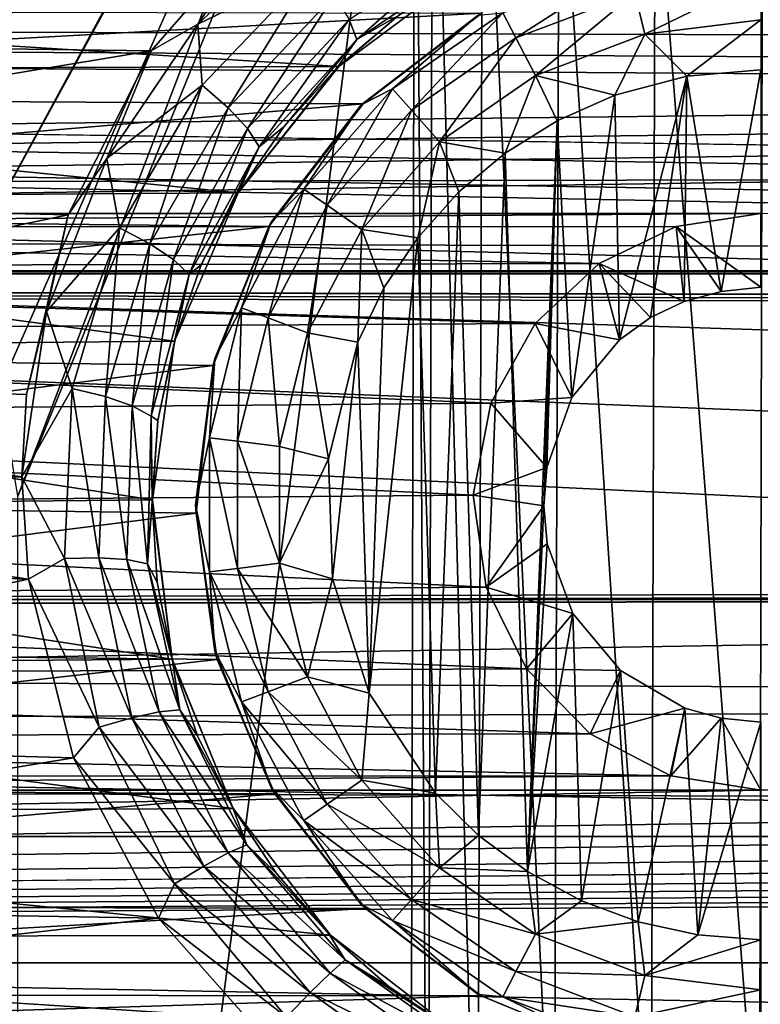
# Model space of a CAD drawing. Header units: metres. Extents: x -95 to 103, y -12 to 12.
# Tile 151 of 256: x -65.9 to -64.2, y 1.23 to 3.5. Entities that reach past the tile are written whole.
import ezdxf

# ---------------------------------------------------------------- set-up
doc = ezdxf.new("R2010")
doc.units = ezdxf.units.M
doc.layers.add('solid_P74500', color=7, linetype='CONTINUOUS')
doc.layers.add('solid_P74500_01', color=7, linetype='CONTINUOUS')

msp = doc.modelspace()

# ---------------------------------------------------------------- linework, layer by layer
at = {"layer": 'solid_P74500'}
for points in [[(-67.165939, 3.03888, -1.8), (-68.40506, 4.65, -1.8), (-64.668259, 5.292052, -1.8)], [(-66.947937, 3.150866, -1.8), (-67.165939, 3.03888, -1.8), (-64.668259, 5.292052, -1.8)], [(-66.947937, 3.150866, -1.8), (-64.668259, 5.292052, -1.8), (-64.842018, 5.118156, -1.8)], [(-66.703094, 3.190989, -1.8), (-66.947937, 3.150866, -1.8), (-64.842018, 5.118156, -1.8)], [(-66.458206, 3.152925, -1.8), (-66.703094, 3.190989, -1.8), (-64.842018, 5.118156, -1.8)], [(-66.238625, 3.042183, -1.8), (-66.458206, 3.152925, -1.8), (-64.842018, 5.118156, -1.8)], [(-66.063385, 2.868689, -1.8), (-66.238625, 3.042183, -1.8), (-64.842018, 5.118156, -1.8)], [(-66.063385, 2.868689, -1.8), (-64.842018, 5.118156, -1.8), (-64.954842, 4.898603, -1.8)], [(-65.949226, 2.648572, -1.8), (-66.063385, 2.868689, -1.8), (-64.954842, 4.898603, -1.8)], [(-65.908981, 2.4, -1.8), (-65.949226, 2.648572, -1.8), (-64.954842, 4.898603, -1.8)], [(-65.908981, 2.4, -1.8), (-64.954842, 4.898603, -1.8), (-64.994942, 4.65, -1.8)], [(-65.908981, -2.4, -1.8), (-65.908981, 2.4, -1.8), (-64.994942, 4.65, -1.8)], [(-65.006721, 0, -1.8), (-65.908981, -2.4, -1.8), (-64.994942, 4.65, -1.8)], [(-64.966034, 0.252288, -1.8), (-65.006721, 0, -1.8), (-64.994942, 4.65, -1.8)], [(-64.966034, 0.252288, -1.8), (-64.994942, 4.65, -1.8), (-64.954506, 4.400194, -1.8)], [(92.5, 3.494029, 12.000992), (92.5, 4.408051, 11.696763), (-94.018356, 3.995162, 11.844352)], [(-64.851532, 0.475095, -1.8), (-64.966034, 0.252288, -1.8), (-64.954506, 4.400194, -1.8)], [(-64.851532, 0.475095, -1.8), (-64.954506, 4.400194, -1.8), (-64.839775, 4.178985, -1.8)], [(-64.675194, 0.651567, -1.8), (-64.851532, 0.475095, -1.8), (-64.839775, 4.178985, -1.8)], [(-64.675194, 0.651567, -1.8), (-64.839775, 4.178985, -1.8), (-64.663666, 4.004628, -1.8)], [(92.5, 3.494029, 12.000992), (-94.018356, 3.995162, 11.844352), (-94.018356, 3.057308, 12.120349)], [(-64.452858, 0.765777, -1.8), (-64.675194, 0.651567, -1.8), (-64.663666, 4.004628, -1.8)], [(-64.452858, 0.765777, -1.8), (-64.663666, 4.004628, -1.8), (-64.442993, 3.893337, -1.8)], [(-64.203156, 0.806697, -1.8), (-64.452858, 0.765777, -1.8), (-64.442993, 3.893337, -1.8)], [(-64.203156, 0.806697, -1.8), (-64.442993, 3.893337, -1.8), (-64.196892, 3.855084, -1.8)], [(-63.953403, 0.767877, -1.8), (-64.203156, 0.806697, -1.8), (-64.196892, 3.855084, -1.8)], [(-84.199997, 3.049433, -8.148065), (-14.325, 3.841013, -7.806084), (-85.675003, 3.840867, -7.806155)], [(-84.199997, 3.049433, -8.148065), (-79.199997, 3.049433, -8.148065), (-14.325, 3.841013, -7.806084)], [(-79.199997, 3.049433, -8.148065), (-74.199997, 3.049433, -8.148065), (-14.325, 3.841013, -7.806084)], [(-74.199997, 3.049433, -8.148065), (-69.199997, 3.049433, -8.148065), (-14.325, 3.841013, -7.806084)], [(-69.199997, 3.049433, -8.148065), (-64.199997, 3.049433, -8.148065), (-14.325, 3.841013, -7.806084)], [(-65.320724, 3.746235, -11.925424), (-67.818436, 3.453269, -12.013532), (-68.094147, 3.760041, -11.921078)], [(-65.320724, 3.746235, -11.925424), (-65.602242, 3.423377, -12.022083), (-67.818436, 3.453269, -12.013532)], [(-65.494522, 3.485185, -11.999711), (-65.602242, 3.423377, -12.022083), (-65.320724, 3.746235, -11.925424)], [(-65.494522, 3.485185, -11.999711), (-65.320724, 3.746235, -11.925424), (-65.225342, 3.738253, -11.919397)], [(-65.494522, 3.485185, -11.999711), (-65.225342, 3.738253, -11.919397), (-65.226578, 3.61557, -11.920693)], [(-65.129227, 3.449822, -11.739178), (-65.147133, 3.49589, -11.822294), (-64.86203, 3.685124, -11.74824)], [(-64.851952, 3.638062, -11.66436), (-65.129227, 3.449822, -11.739178), (-64.86203, 3.685124, -11.74824)], [(-64.851952, 3.638062, -11.66436), (-65.033623, 3.504756, -11.6112), (-65.129227, 3.449822, -11.739178)], [(-65.170372, 3.387967, -10.989617), (-64.882599, 3.602482, -10.921178), (-68.510132, 3.598021, -10.922648)], [(-65.494522, 3.485185, -11.999711), (-65.226578, 3.61557, -11.920693), (-65.484955, 3.344436, -12.009718)], [(-65.425453, 3.292418, -11.971058), (-65.484955, 3.344436, -12.009718), (-65.226578, 3.61557, -11.920693)], [(-65.18029, 3.551624, -11.881824), (-65.425453, 3.292418, -11.971058), (-65.226578, 3.61557, -11.920693)], [(-65.033623, 3.504756, -11.6112), (-64.882599, 3.602482, -10.921178), (-65.170372, 3.387967, -10.989617)], [(-64.763344, 3.453363, -12.912048), (-64.793571, 3.510952, -12.814588), (-64.505669, 3.620139, -12.814588)], [(-64.490105, 3.556991, -12.912048), (-64.763344, 3.453363, -12.912048), (-64.505669, 3.620139, -12.814588)], [(-65.170372, 3.387967, -10.989617), (-68.510132, 3.598021, -10.922648), (-68.218452, 3.377074, -10.99297)], [(-64.490105, 3.556991, -12.912048), (-64.199997, 3.592215, -12.912048), (-64.466789, 3.462411, -12.977164)], [(-64.466789, 3.462411, -12.977164), (-64.199997, 3.592215, -12.912048), (-64.199997, 3.494805, -12.977164)], [(-64.490105, 3.556991, -12.912048), (-64.718079, 3.367111, -12.977164), (-64.763344, 3.453363, -12.912048)], [(-64.490105, 3.556991, -12.912048), (-64.466789, 3.462411, -12.977164), (-64.718079, 3.367111, -12.977164)], [(-8.2, 2.162539, 9.147798), (-90.699997, 2.162539, 9.147798), (-90.699997, 3.55, 8.703878)], [(-16.67, 3.05, 8.891428), (-8.2, 2.162539, 9.147798), (-90.699997, 3.55, 8.703878)], [(-16.67, 3.301332, 8.801205), (-16.67, 3.05, 8.891428), (-90.699997, 3.55, 8.703878)], [(-16.67, 3.301332, 8.801205), (-90.699997, 3.55, 8.703878), (-16.67, 3.55, 8.703878)], [(-42.130733, -2.890517, 0.5), (-88, 3.55, 0.5), (-88, -3.55, 0.5)], [(-16.950249, 3.457469, 0.5), (-16.67, 3.55, 0.5), (-88, 3.55, 0.5)], [(-42.494564, -2.812256, 0.5), (-88, 3.55, 0.5), (-42.130733, -2.890517, 0.5)], [(-42.130733, 2.890517, 0.5), (-37.956421, 3.255723, 0.5), (-88, 3.55, 0.5)], [(-16.950249, 3.457469, 0.5), (-88, 3.55, 0.5), (-37.956421, 3.255723, 0.5)], [(-42.494602, 2.812241, 0.5), (-42.130733, 2.890517, 0.5), (-88, 3.55, 0.5)], [(-42.825382, 2.648475, 0.5), (-42.494602, 2.812241, 0.5), (-88, 3.55, 0.5)], [(-43.105759, 2.409416, 0.5), (-42.825382, 2.648475, 0.5), (-88, 3.55, 0.5)], [(-43.319454, 2.109267, 0.5), (-43.105759, 2.409416, 0.5), (-88, 3.55, 0.5)], [(-43.453747, 1.765491, 0.5), (-43.319454, 2.109267, 0.5), (-88, 3.55, 0.5)], [(-43.5, 1.396225, 0.5), (-43.453747, 1.765491, 0.5), (-88, 3.55, 0.5)], [(-43.5, -1.396225, 0.5), (-43.5, 1.396225, 0.5), (-88, 3.55, 0.5)], [(-43.453735, -1.765533, 0.5), (-43.5, -1.396225, 0.5), (-88, 3.55, 0.5)], [(-43.31942, -2.109326, 0.5), (-43.453735, -1.765533, 0.5), (-88, 3.55, 0.5)], [(-43.105709, -2.409473, 0.5), (-43.31942, -2.109326, 0.5), (-88, 3.55, 0.5)], [(-42.825325, -2.648513, 0.5), (-43.105709, -2.409473, 0.5), (-88, 3.55, 0.5)], [(-42.494564, -2.812256, 0.5), (-42.825325, -2.648513, 0.5), (-88, 3.55, 0.5)], [(-65.380928, 3.244869, -11.911852), (-65.425453, 3.292418, -11.971058), (-65.18029, 3.551624, -11.881824)], [(-65.147133, 3.49589, -11.822294), (-65.380928, 3.244869, -11.911852), (-65.18029, 3.551624, -11.881824)], [(-64.842018, 3.510387, -9.256737), (-68.304291, 3.320911, -9.32639), (-68.571136, 3.51812, -9.253801)], [(-64.842018, 3.510387, -9.256737), (-65.11454, 3.302196, -9.333033), (-68.304291, 3.320911, -9.32639)], [(-64.849998, 3.505833, -12.7), (-65.11454, 3.302196, -9.333033), (-64.842018, 3.510387, -9.256737)], [(-64.793571, 3.510952, -12.814588), (-65.046974, 3.336038, -12.814588), (-64.849998, 3.505833, -12.7)], [(-65.003845, 3.287356, -12.912048), (-65.046974, 3.336038, -12.814588), (-64.793571, 3.510952, -12.814588)], [(-64.763344, 3.453363, -12.912048), (-65.003845, 3.287356, -12.912048), (-64.793571, 3.510952, -12.814588)], [(89.300003, 2.55, 12.237136), (92.5, 3.494029, 12.000992), (-94.018356, 3.057308, 12.120349)], [(-65.353828, 3.202644, -11.82919), (-65.380928, 3.244869, -11.911852), (-65.147133, 3.49589, -11.822294)], [(-65.129227, 3.449822, -11.739178), (-65.353828, 3.202644, -11.82919), (-65.147133, 3.49589, -11.822294)], [(-65.173637, 3.385997, -11.655835), (-65.033623, 3.504756, -11.6112), (-65.170372, 3.387967, -10.989617)], [(-65.129227, 3.449822, -11.739178), (-65.033623, 3.504756, -11.6112), (-65.173637, 3.385997, -11.655835)], [(-65.11924, 3.299239, -12.7), (-65.11454, 3.302196, -9.333033), (-64.849998, 3.505833, -12.7)], [(-65.046974, 3.336038, -12.814588), (-65.11924, 3.299239, -12.7), (-64.849998, 3.505833, -12.7)], [(-64.466789, 3.462411, -12.977164), (-64.199997, 3.494805, -12.977164), (-64.370331, 3.365383, -13)], [(-64.199997, 3.494805, -12.977164), (-64.199997, 3.38, -13), (-64.370331, 3.365383, -13)], [(-65.704361, 3.176526, -12.087856), (-65.602242, 3.423377, -12.022083), (-65.494522, 3.485185, -11.999711)], [(-65.704361, 3.176526, -12.087856), (-65.494522, 3.485185, -11.999711), (-65.484955, 3.344436, -12.009718)], [(-65.602242, 3.423377, -12.022083), (-67.62323, 3.089321, -12.112229), (-67.818436, 3.453269, -12.013532)], [(-65.129227, 3.449822, -11.739178), (-65.297394, 3.24933, -11.706601), (-65.353828, 3.202644, -11.82919)], [(-65.129227, 3.449822, -11.739178), (-65.173637, 3.385997, -11.655835), (-65.297394, 3.24933, -11.706601)], [(-64.763344, 3.453363, -12.912048), (-64.939255, 3.214443, -12.977164), (-65.003845, 3.287356, -12.912048)], [(-64.763344, 3.453363, -12.912048), (-64.718079, 3.367111, -12.977164), (-64.939255, 3.214443, -12.977164)], [(-64.718079, 3.367111, -12.977164), (-64.466789, 3.462411, -12.977164), (-64.535683, 3.321975, -13)], [(-64.466789, 3.462411, -12.977164), (-64.370331, 3.365383, -13), (-64.535683, 3.321975, -13)], [(-65.602242, 3.423377, -12.022083), (-65.792992, 3.046415, -12.123092), (-67.62323, 3.089321, -12.112229)], [(-65.704361, 3.176526, -12.087856), (-65.792992, 3.046415, -12.123092), (-65.602242, 3.423377, -12.022083)], [(-65.402275, 3.097138, -11.075095), (-65.170372, 3.387967, -10.989617), (-68.218452, 3.377074, -10.99297)], [(-65.402275, 3.097138, -11.075095), (-68.218452, 3.377074, -10.99297), (-67.987381, 3.07956, -11.079996)], [(-65.173637, 3.385997, -11.655835), (-65.170372, 3.387967, -10.989617), (-65.402275, 3.097138, -11.075095)], [(-65.297394, 3.24933, -11.706601), (-65.173637, 3.385997, -11.655835), (-65.402275, 3.097138, -11.075095)], [(-64.370331, 3.365383, -13), (-64.199997, 3.38, -13), (-64.291832, 2.870482, -13)], [(-64.199997, 3.38, -13), (-64.199997, 2.88, -13), (-64.291832, 2.870482, -13)], [(-64.939255, 3.214443, -12.977164), (-64.718079, 3.367111, -12.977164), (-64.788025, 3.188541, -13)], [(-64.718079, 3.367111, -12.977164), (-64.668503, 3.262584, -13), (-64.788025, 3.188541, -13)], [(-64.718079, 3.367111, -12.977164), (-64.535683, 3.321975, -13), (-64.668503, 3.262584, -13)], [(-64.535683, 3.321975, -13), (-64.370331, 3.365383, -13), (-64.525322, 2.759121, -13)], [(-64.370331, 3.365383, -13), (-64.453804, 2.810744, -13), (-64.525322, 2.759121, -13)], [(-64.370331, 3.365383, -13), (-64.376312, 2.847516, -13), (-64.453804, 2.810744, -13)], [(-64.370331, 3.365383, -13), (-64.291832, 2.870482, -13), (-64.376312, 2.847516, -13)], [(-65.704361, 3.176526, -12.087856), (-65.484955, 3.344436, -12.009718), (-65.67514, 3.016484, -12.105107)], [(-65.605118, 2.979831, -12.066458), (-65.67514, 3.016484, -12.105107), (-65.484955, 3.344436, -12.009718)], [(-65.425453, 3.292418, -11.971058), (-65.605118, 2.979831, -12.066458), (-65.484955, 3.344436, -12.009718)], [(-65.046974, 3.336038, -12.814588), (-65.25116, 3.105563, -12.814588), (-65.11924, 3.299239, -12.7)], [(-65.197632, 3.068617, -12.912048), (-65.25116, 3.105563, -12.814588), (-65.046974, 3.336038, -12.814588)], [(-65.003845, 3.287356, -12.912048), (-65.197632, 3.068617, -12.912048), (-65.046974, 3.336038, -12.814588)], [(-65.11454, 3.302196, -9.333033), (-68.086578, 3.050882, -9.41818), (-68.304291, 3.320911, -9.32639)], [(-64.668503, 3.262584, -13), (-64.535683, 3.321975, -13), (-64.634666, 2.626765, -13)], [(-64.535683, 3.321975, -13), (-64.525322, 2.759121, -13), (-64.634666, 2.626765, -13)], [(-65.11454, 3.302196, -9.333033), (-65.331924, 3.019476, -9.428296), (-68.086578, 3.050882, -9.41818)], [(-65.55072, 2.943987, -12.007269), (-65.605118, 2.979831, -12.066458), (-65.425453, 3.292418, -11.971058)], [(-65.380928, 3.244869, -11.911852), (-65.55072, 2.943987, -12.007269), (-65.425453, 3.292418, -11.971058)], [(-65.325836, 3.03, -12.7), (-65.331924, 3.019476, -9.428296), (-65.11454, 3.302196, -9.333033)], [(-65.325836, 3.03, -12.7), (-65.11454, 3.302196, -9.333033), (-65.11924, 3.299239, -12.7)], [(-65.25116, 3.105563, -12.814588), (-65.325836, 3.03, -12.7), (-65.11924, 3.299239, -12.7)], [(-65.003845, 3.287356, -12.912048), (-65.11747, 3.013281, -12.977164), (-65.197632, 3.068617, -12.912048)], [(-65.003845, 3.287356, -12.912048), (-64.939255, 3.214443, -12.977164), (-65.11747, 3.013281, -12.977164)], [(-64.736984, 1.536785, -13), (-64.788025, 3.188541, -13), (-64.668503, 3.262584, -13)], [(-64.736984, 1.536785, -13), (-64.668503, 3.262584, -13), (-64.69928, 2.377952, -13)], [(-64.668503, 3.262584, -13), (-64.69249, 2.46539, -13), (-64.69928, 2.377952, -13)], [(-64.668503, 3.262584, -13), (-64.634666, 2.626765, -13), (-64.69249, 2.46539, -13)], [(-65.514519, 2.909207, -11.924637), (-65.55072, 2.943987, -12.007269), (-65.380928, 3.244869, -11.911852)], [(-65.353828, 3.202644, -11.82919), (-65.514519, 2.909207, -11.924637), (-65.380928, 3.244869, -11.911852)], [(-65.402443, 3.09703, -11.758948), (-65.297394, 3.24933, -11.706601), (-65.402275, 3.097138, -11.075095)], [(-65.353828, 3.202644, -11.82919), (-65.297394, 3.24933, -11.706601), (-65.402443, 3.09703, -11.758948)], [(-65.353828, 3.202644, -11.82919), (-65.486801, 2.931499, -11.812193), (-65.514519, 2.909207, -11.924637)], [(-65.353828, 3.202644, -11.82919), (-65.402443, 3.09703, -11.758948), (-65.486801, 2.931499, -11.812193)], [(-65.11747, 3.013281, -12.977164), (-64.939255, 3.214443, -12.977164), (-64.988884, 2.99403, -13)], [(-64.939255, 3.214443, -12.977164), (-64.894638, 3.099296, -13), (-64.988884, 2.99403, -13)], [(-64.939255, 3.214443, -12.977164), (-64.788025, 3.188541, -13), (-64.894638, 3.099296, -13)], [(-65.843002, 2.824502, -12.176331), (-65.792992, 3.046415, -12.123092), (-65.704361, 3.176526, -12.087856)], [(-65.843002, 2.824502, -12.176331), (-65.704361, 3.176526, -12.087856), (-65.67514, 3.016484, -12.105107)], [(-64.849243, 1.619436, -13), (-64.894638, 3.099296, -13), (-64.788025, 3.188541, -13)], [(-64.736984, 1.536785, -13), (-64.849243, 1.619436, -13), (-64.788025, 3.188541, -13)], [(-65.25116, 3.105563, -12.814588), (-65.394257, 2.832921, -12.814588), (-65.325836, 3.03, -12.7)], [(-65.333443, 2.809857, -12.912048), (-65.394257, 2.832921, -12.814588), (-65.25116, 3.105563, -12.814588)], [(-65.197632, 3.068617, -12.912048), (-65.333443, 2.809857, -12.912048), (-65.25116, 3.105563, -12.814588)], [(-65.548111, 2.756503, -11.164752), (-65.402275, 3.097138, -11.075095), (-67.987381, 3.07956, -11.079996)], [(-65.548111, 2.756503, -11.164752), (-67.987381, 3.07956, -11.079996), (-67.846214, 2.735547, -11.169906)], [(-65.792992, 3.046415, -12.123092), (-67.517639, 2.687148, -12.207753), (-67.62323, 3.089321, -12.112229)], [(-65.402443, 3.09703, -11.758948), (-65.402275, 3.097138, -11.075095), (-65.548111, 2.756503, -11.164752)], [(-65.486801, 2.931499, -11.812193), (-65.402443, 3.09703, -11.758948), (-65.548111, 2.756503, -11.164752)], [(-64.948105, 1.71681, -13), (-64.988884, 2.99403, -13), (-64.894638, 3.099296, -13)], [(-64.849243, 1.619436, -13), (-64.948105, 1.71681, -13), (-64.894638, 3.099296, -13)], [(89.300003, 2.55, 12.237136), (-94.018356, 3.057308, 12.120349), (-94.018356, 2.100752, 12.322209)], [(-65.197632, 3.068617, -12.912048), (-65.242363, 2.775315, -12.977164), (-65.333443, 2.809857, -12.912048)], [(-65.197632, 3.068617, -12.912048), (-65.11747, 3.013281, -12.977164), (-65.242363, 2.775315, -12.977164)], [(-69.199997, 3.049433, -8.148065), (-68.997627, 3.017784, -8.15984), (-64.199997, 3.049433, -8.148065)], [(-68.997627, 3.017784, -8.15984), (-64.39473, 3.020148, -8.158965), (-64.199997, 3.049433, -8.148065)], [(-65.331924, 3.019476, -9.428296), (-67.949402, 2.733988, -9.515004), (-68.086578, 3.050882, -9.41818)], [(-65.792992, 3.046415, -12.123092), (-65.888779, 2.63359, -12.219419), (-67.517639, 2.687148, -12.207753)], [(-65.843002, 2.824502, -12.176331), (-65.888779, 2.63359, -12.219419), (-65.792992, 3.046415, -12.123092)], [(-64.199997, 2.88, -13), (-64.199997, 3.049433, -8.148065), (-64.39473, 3.020148, -8.158965)], [(-68.997627, 3.017784, -8.15984), (-64.571693, 2.935004, -8.189979), (-64.39473, 3.020148, -8.158965)], [(-68.997627, 3.017784, -8.15984), (-68.813751, 2.924519, -8.193728), (-64.571693, 2.935004, -8.189979)], [(-65.331924, 3.019476, -9.428296), (-65.459763, 2.700557, -9.524547), (-67.949402, 2.733988, -9.515004)], [(-65.843002, 2.824502, -12.176331), (-65.67514, 3.016484, -12.105107), (-65.784035, 2.647307, -12.197984)], [(-65.707268, 2.628829, -12.159169), (-65.784035, 2.647307, -12.197984), (-65.67514, 3.016484, -12.105107)], [(-65.605118, 2.979831, -12.066458), (-65.707268, 2.628829, -12.159169), (-65.67514, 3.016484, -12.105107)], [(-65.455704, 2.716465, -12.7), (-65.459763, 2.700557, -9.524547), (-65.331924, 3.019476, -9.428296)], [(-65.455704, 2.716465, -12.7), (-65.331924, 3.019476, -9.428296), (-65.325836, 3.03, -12.7)], [(-65.394257, 2.832921, -12.814588), (-65.455704, 2.716465, -12.7), (-65.325836, 3.03, -12.7)], [(-65.242363, 2.775315, -12.977164), (-65.11747, 3.013281, -12.977164), (-65.127319, 2.75358, -13)], [(-65.11747, 3.013281, -12.977164), (-65.066879, 2.878491, -13), (-65.127319, 2.75358, -13)], [(-65.11747, 3.013281, -12.977164), (-64.988884, 2.99403, -13), (-65.066879, 2.878491, -13)], [(-64.376312, 2.847516, -13), (-64.39473, 3.020148, -8.158965), (-64.571693, 2.935004, -8.189979)], [(-64.291832, 2.870482, -13), (-64.199997, 2.88, -13), (-64.39473, 3.020148, -8.158965)], [(-64.376312, 2.847516, -13), (-64.291832, 2.870482, -13), (-64.39473, 3.020148, -8.158965)], [(-65.101097, 1.946654, -13), (-65.066879, 2.878491, -13), (-64.988884, 2.99403, -13)], [(-64.948105, 1.71681, -13), (-65.101097, 1.946654, -13), (-64.988884, 2.99403, -13)], [(-65.645836, 2.607852, -12.09973), (-65.707268, 2.628829, -12.159169), (-65.605118, 2.979831, -12.066458)], [(-65.55072, 2.943987, -12.007269), (-65.645836, 2.607852, -12.09973), (-65.605118, 2.979831, -12.066458)], [(-65.60228, 2.584072, -12.016753), (-65.645836, 2.607852, -12.09973), (-65.55072, 2.943987, -12.007269)], [(-65.514519, 2.909207, -11.924637), (-65.60228, 2.584072, -12.016753), (-65.55072, 2.943987, -12.007269)], [(-68.813751, 2.924519, -8.193728), (-64.719208, 2.796605, -8.238264), (-64.571693, 2.935004, -8.189979)], [(-68.813751, 2.924519, -8.193728), (-68.664497, 2.774547, -8.245719), (-64.719208, 2.796605, -8.238264)], [(-65.548637, 2.755737, -11.865966), (-65.486801, 2.931499, -11.812193), (-65.548111, 2.756503, -11.164752)], [(-65.514519, 2.909207, -11.924637), (-65.486801, 2.931499, -11.812193), (-65.548637, 2.755737, -11.865966)], [(-64.525322, 2.759121, -13), (-64.571693, 2.935004, -8.189979), (-64.719208, 2.796605, -8.238264)], [(-64.453804, 2.810744, -13), (-64.376312, 2.847516, -13), (-64.571693, 2.935004, -8.189979)], [(-64.525322, 2.759121, -13), (-64.453804, 2.810744, -13), (-64.571693, 2.935004, -8.189979)], [(-90.699997, 2.917726, 11.123708), (89.300003, 2.45, 11.235991), (-92.5, 1.797969, 11.358385)], [(-90.699997, 2.917726, 11.123708), (-16.78986, 2.912514, 11.097919), (-17, 2.917726, 11.123708)], [(-90.699997, 2.910733, 11.071284), (-16.78986, 2.912514, 11.097919), (-90.699997, 2.917726, 11.123708)], [(-90.699997, 2.910733, 11.071284), (-16.580158, 2.910733, 11.071284), (-16.78986, 2.912514, 11.097919)], [(-90.699997, 1.617044, 10.880484), (-13, 1.617046, 10.880494), (-13, 2.910733, 10.607904)], [(-14.790274, 2.910733, 10.839775), (-16.580158, 2.910733, 11.071284), (-90.699997, 2.910733, 11.071284)], [(-90.699997, 2.910733, 11.071284), (-13, 2.910733, 10.607904), (-14.790274, 2.910733, 10.839775)], [(-90.699997, 2.910733, 11.071284), (-90.699997, 2.910733, 11.022143), (-13, 2.910733, 10.607904)], [(-90.699997, 2.910733, 10.607904), (-13, 2.910733, 10.607904), (-90.699997, 2.910733, 11.022143)], [(-90.699997, 1.617044, 10.880484), (-13, 2.910733, 10.607904), (-90.699997, 2.910733, 10.607904)], [(-65.514519, 2.909207, -11.924637), (-65.586571, 2.573435, -11.916116), (-65.60228, 2.584072, -12.016753)], [(-65.514519, 2.909207, -11.924637), (-65.548637, 2.755737, -11.865966), (-65.586571, 2.573435, -11.916116)], [(-65.101097, 1.946654, -13), (-65.127319, 2.75358, -13), (-65.066879, 2.878491, -13)], [(-65.394257, 2.832921, -12.814588), (-65.467941, 2.533956, -12.814588), (-65.455704, 2.716465, -12.7)], [(-65.403374, 2.526116, -12.912048), (-65.467941, 2.533956, -12.814588), (-65.394257, 2.832921, -12.814588)], [(-65.333443, 2.809857, -12.912048), (-65.403374, 2.526116, -12.912048), (-65.394257, 2.832921, -12.814588)], [(-65.843002, 2.824502, -12.176331), (-65.899841, 2.444274, -12.258692), (-65.888779, 2.63359, -12.219419)], [(-65.843002, 2.824502, -12.176331), (-65.784035, 2.647307, -12.197984), (-65.899841, 2.444274, -12.258692)], [(-65.333443, 2.809857, -12.912048), (-65.306679, 2.514375, -12.977164), (-65.403374, 2.526116, -12.912048)], [(-65.333443, 2.809857, -12.912048), (-65.242363, 2.775315, -12.977164), (-65.306679, 2.514375, -12.977164)], [(-68.664497, 2.774547, -8.245719), (-64.82132, 2.613603, -8.298137), (-64.719208, 2.796605, -8.238264)], [(-64.634666, 2.626765, -13), (-64.719208, 2.796605, -8.238264), (-64.82132, 2.613603, -8.298137)], [(-64.634666, 2.626765, -13), (-64.525322, 2.759121, -13), (-64.719208, 2.796605, -8.238264)], [(-68.664497, 2.774547, -8.245719), (-68.567863, 2.582519, -8.307863), (-64.82132, 2.613603, -8.298137)], [(-65.306679, 2.514375, -12.977164), (-65.242363, 2.775315, -12.977164), (-65.194283, 2.485715, -13)], [(-65.242363, 2.775315, -12.977164), (-65.127319, 2.75358, -13), (-65.194283, 2.485715, -13)], [(-65.599396, 2.391351, -11.248619), (-65.548111, 2.756503, -11.164752), (-67.846214, 2.735547, -11.169906)], [(-65.548637, 2.755737, -11.865966), (-65.548111, 2.756503, -11.164752), (-65.599396, 2.391351, -11.248619)], [(-65.586571, 2.573435, -11.916116), (-65.548637, 2.755737, -11.865966), (-65.599396, 2.391351, -11.248619)], [(-65.185356, 2.209673, -13), (-65.194283, 2.485715, -13), (-65.127319, 2.75358, -13)], [(-65.101097, 1.946654, -13), (-65.185356, 2.209673, -13), (-65.127319, 2.75358, -13)], [(-65.459763, 2.700557, -9.524547), (-67.900589, 2.393657, -9.606269), (-67.949402, 2.733988, -9.515004)], [(-65.599396, 2.391351, -11.248619), (-67.846214, 2.735547, -11.169906), (-67.800774, 2.369275, -11.25329)], [(-65.459763, 2.700557, -9.524547), (-65.498924, 2.360528, -9.614464), (-67.900589, 2.393657, -9.606269)], [(-65.5, 2.38, -12.7), (-65.459763, 2.700557, -9.524547), (-65.455704, 2.716465, -12.7)], [(-65.467941, 2.533956, -12.814588), (-65.5, 2.38, -12.7), (-65.455704, 2.716465, -12.7)], [(-65.5, 2.38, -12.7), (-65.498924, 2.360528, -9.614464), (-65.459763, 2.700557, -9.524547)], [(-65.899841, 2.444274, -12.258692), (-67.500259, 2.4446, -12.258627), (-67.517639, 2.687148, -12.207753)], [(-65.888779, 2.63359, -12.219419), (-65.899841, 2.444274, -12.258692), (-67.517639, 2.687148, -12.207753)], [(-65.784035, 2.647307, -12.197984), (-65.801285, 2.256562, -12.280822), (-65.899841, 2.444274, -12.258692)], [(-65.722481, 2.258013, -12.241749), (-65.801285, 2.256562, -12.280822), (-65.784035, 2.647307, -12.197984)], [(-65.707268, 2.628829, -12.159169), (-65.722481, 2.258013, -12.241749), (-65.784035, 2.647307, -12.197984)], [(-65.658051, 2.254098, -12.181918), (-65.722481, 2.258013, -12.241749), (-65.707268, 2.628829, -12.159169)], [(-65.645836, 2.607852, -12.09973), (-65.658051, 2.254098, -12.181918), (-65.707268, 2.628829, -12.159169)], [(-64.69249, 2.46539, -13), (-64.634666, 2.626765, -13), (-64.82132, 2.613603, -8.298137)], [(-68.567863, 2.582519, -8.307863), (-64.861565, 2.402006, -8.36184), (-64.82132, 2.613603, -8.298137)], [(-65.61042, 2.244019, -12.098397), (-65.658051, 2.254098, -12.181918), (-65.645836, 2.607852, -12.09973)], [(-65.60228, 2.584072, -12.016753), (-65.61042, 2.244019, -12.098397), (-65.645836, 2.607852, -12.09973)], [(-64.69249, 2.46539, -13), (-64.82132, 2.613603, -8.298137), (-64.861565, 2.402006, -8.36184)], [(-68.567863, 2.582519, -8.307863), (-68.538475, 2.371784, -8.370462), (-64.861565, 2.402006, -8.36184)], [(-65.60228, 2.584072, -12.016753), (-65.599983, 2.387462, -11.963368), (-65.61042, 2.244019, -12.098397)], [(-65.60228, 2.584072, -12.016753), (-65.586571, 2.573435, -11.916116), (-65.599983, 2.387462, -11.963368)], [(-65.599983, 2.387462, -11.963368), (-65.586571, 2.573435, -11.916116), (-65.599396, 2.391351, -11.248619)], [(89.300003, 2.500021, 12.247444), (89.300003, 2.55, 12.237136), (-94.018356, 2.100752, 12.322209)], [(-65.467941, 2.533956, -12.814588), (-65.467941, 2.226044, -12.814588), (-65.5, 2.38, -12.7)], [(-65.403374, 2.233884, -12.912048), (-65.467941, 2.226044, -12.814588), (-65.467941, 2.533956, -12.814588)], [(-65.403374, 2.526116, -12.912048), (-65.403374, 2.233884, -12.912048), (-65.467941, 2.533956, -12.814588)], [(-65.403374, 2.526116, -12.912048), (-65.306679, 2.514375, -12.977164), (-65.306679, 2.245625, -12.977164)], [(-65.403374, 2.526116, -12.912048), (-65.306679, 2.245625, -12.977164), (-65.403374, 2.233884, -12.912048)], [(-65.306679, 2.245625, -12.977164), (-65.306679, 2.514375, -12.977164), (-65.194283, 2.485715, -13)], [(89.300003, 2.45, 12.257548), (89.300003, 2.500021, 12.247444), (-94.018356, 2.100752, 12.322209)], [(-65.306679, 2.245625, -12.977164), (-65.194283, 2.485715, -13), (-65.185356, 2.209673, -13)], [(92.5, 2.45, 12.257548), (89.300003, 2.45, 12.257548), (-94.018356, 2.100752, 12.322209)], [(92.5, 1.230983, 12.439234), (92.5, 2.45, 12.257548), (-94.018356, 2.100752, 12.322209)], [(-64.69928, 2.377952, -13), (-64.69249, 2.46539, -13), (-64.861565, 2.402006, -8.36184)], [(-65.884407, 2.208822, -12.303296), (-67.509254, 2.265586, -12.292971), (-67.500259, 2.4446, -12.258627)], [(-65.899841, 2.444274, -12.258692), (-65.884407, 2.208822, -12.303296), (-67.500259, 2.4446, -12.258627)], [(-65.801285, 2.256562, -12.280822), (-65.884407, 2.208822, -12.303296), (-65.899841, 2.444274, -12.258692)], [(-68.538475, 2.371784, -8.370462), (-64.831985, 2.190957, -8.419602), (-64.861565, 2.402006, -8.36184)], [(-64.69928, 2.377952, -13), (-64.861565, 2.402006, -8.36184), (-64.831985, 2.190957, -8.419602)], [(-65.498924, 2.360528, -9.614464), (-67.942589, 2.051732, -9.685061), (-67.900589, 2.393657, -9.606269)], [(-65.553833, 2.025086, -11.320292), (-65.599396, 2.391351, -11.248619), (-67.800774, 2.369275, -11.25329)], [(-65.61042, 2.244019, -12.098397), (-65.599983, 2.387462, -11.963368), (-65.588638, 2.201991, -12.006568)], [(-65.599983, 2.387462, -11.963368), (-65.599396, 2.391351, -11.248619), (-65.553833, 2.025086, -11.320292)], [(-65.588638, 2.201991, -12.006568), (-65.599983, 2.387462, -11.963368), (-65.553833, 2.025086, -11.320292)], [(-65.455704, 2.043535, -12.7), (-65.498924, 2.360528, -9.614464), (-65.5, 2.38, -12.7)], [(-65.467941, 2.226044, -12.814588), (-65.455704, 2.043535, -12.7), (-65.5, 2.38, -12.7)], [(-64.691772, 2.290595, -13), (-64.69928, 2.377952, -13), (-64.831985, 2.190957, -8.419602)], [(-64.736984, 1.536785, -13), (-64.69928, 2.377952, -13), (-64.691772, 2.290595, -13)], [(-68.538475, 2.371784, -8.370462), (-68.577011, 2.164172, -8.426527), (-64.831985, 2.190957, -8.419602)], [(-65.498924, 2.360528, -9.614464), (-65.450348, 2.023985, -9.690897), (-67.942589, 2.051732, -9.685061)], [(-65.553833, 2.025086, -11.320292), (-67.800774, 2.369275, -11.25329), (-67.851044, 2.005872, -11.323713)], [(-65.455704, 2.043535, -12.7), (-65.450348, 2.023985, -9.690897), (-65.498924, 2.360528, -9.614464)], [(-64.63266, 2.12986, -13), (-64.691772, 2.290595, -13), (-64.831985, 2.190957, -8.419602)], [(-64.736984, 1.536785, -13), (-64.691772, 2.290595, -13), (-64.63266, 2.12986, -13)], [(-65.884407, 2.208822, -12.303296), (-67.600761, 1.848754, -12.362529), (-67.509254, 2.265586, -12.292971)], [(-65.801285, 2.256562, -12.280822), (-65.721977, 1.868394, -12.348516), (-65.884407, 2.208822, -12.303296)], [(-65.722481, 2.258013, -12.241749), (-65.646332, 1.890047, -12.309185), (-65.801285, 2.256562, -12.280822)], [(-65.646332, 1.890047, -12.309185), (-65.721977, 1.868394, -12.348516), (-65.801285, 2.256562, -12.280822)], [(-65.583664, 1.903864, -12.248962), (-65.646332, 1.890047, -12.309185), (-65.722481, 2.258013, -12.241749)], [(-65.658051, 2.254098, -12.181918), (-65.583664, 1.903864, -12.248962), (-65.722481, 2.258013, -12.241749)], [(-65.536179, 1.908604, -12.164898), (-65.583664, 1.903864, -12.248962), (-65.658051, 2.254098, -12.181918)], [(-65.61042, 2.244019, -12.098397), (-65.536179, 1.908604, -12.164898), (-65.658051, 2.254098, -12.181918)], [(-65.61042, 2.244019, -12.098397), (-65.588638, 2.201991, -12.006568), (-65.553314, 2.021481, -12.043843)], [(-65.61042, 2.244019, -12.098397), (-65.553314, 2.021481, -12.043843), (-65.536179, 1.908604, -12.164898)], [(-65.403374, 2.233884, -12.912048), (-65.306679, 2.245625, -12.977164), (-65.242363, 1.984685, -12.977164)], [(-65.242363, 1.984685, -12.977164), (-65.306679, 2.245625, -12.977164), (-65.185356, 2.209673, -13)], [(-65.403374, 2.233884, -12.912048), (-65.333443, 1.950143, -12.912048), (-65.467941, 2.226044, -12.814588)], [(-65.467941, 2.226044, -12.814588), (-65.394257, 1.92708, -12.814588), (-65.455704, 2.043535, -12.7)], [(-65.333443, 1.950143, -12.912048), (-65.394257, 1.92708, -12.814588), (-65.467941, 2.226044, -12.814588)], [(-65.403374, 2.233884, -12.912048), (-65.242363, 1.984685, -12.977164), (-65.333443, 1.950143, -12.912048)], [(-65.884407, 2.208822, -12.303296), (-65.780815, 1.798082, -12.37), (-67.600761, 1.848754, -12.362529)], [(-65.721977, 1.868394, -12.348516), (-65.780815, 1.798082, -12.37), (-65.884407, 2.208822, -12.303296)], [(-65.553314, 2.021481, -12.043843), (-65.588638, 2.201991, -12.006568), (-65.553833, 2.025086, -11.320292)], [(-65.242363, 1.984685, -12.977164), (-65.185356, 2.209673, -13), (-65.101097, 1.946654, -13)], [(-68.577011, 2.164172, -8.426527), (-64.739243, 2.0028, -8.466332), (-64.831985, 2.190957, -8.419602)], [(-64.63266, 2.12986, -13), (-64.831985, 2.190957, -8.419602), (-64.739243, 2.0028, -8.466332)], [(-8.2, 0.726812, 9.37156), (-90.699997, 0.726812, 9.37156), (-90.699997, 2.162539, 9.147798)], [(-8.2, 0.726812, 9.37156), (-90.699997, 2.162539, 9.147798), (-8.2, 2.162539, 9.147798)], [(-68.577011, 2.164172, -8.426527), (-68.673599, 1.985125, -8.470494), (-64.739243, 2.0028, -8.466332)], [(-64.523323, 1.999008, -13), (-64.63266, 2.12986, -13), (-64.739243, 2.0028, -8.466332)], [(-64.612869, 1.469263, -13), (-64.736984, 1.536785, -13), (-64.63266, 2.12986, -13)], [(-64.612869, 1.469263, -13), (-64.63266, 2.12986, -13), (-64.523323, 1.999008, -13)], [(92.5, 1.230983, 12.439234), (-94.018356, 2.100752, 12.322209), (-94.018356, 1.131346, 12.448697)], [(-65.450348, 2.023985, -9.690897), (-68.073563, 1.731045, -9.747486), (-67.942589, 2.051732, -9.685061)], [(-65.325836, 1.73, -12.7), (-65.450348, 2.023985, -9.690897), (-65.455704, 2.043535, -12.7)], [(-65.394257, 1.92708, -12.814588), (-65.325836, 1.73, -12.7), (-65.455704, 2.043535, -12.7)], [(-65.450348, 2.023985, -9.690897), (-65.317436, 1.715714, -9.750196), (-68.073563, 1.731045, -9.747486)], [(-65.413467, 1.68181, -11.376358), (-65.553833, 2.025086, -11.320292), (-67.851044, 2.005872, -11.323713)], [(-65.553314, 2.021481, -12.043843), (-65.553833, 2.025086, -11.320292), (-65.413467, 1.68181, -11.376358)], [(-65.495232, 1.84861, -12.075829), (-65.553314, 2.021481, -12.043843), (-65.413467, 1.68181, -11.376358)], [(-65.536179, 1.908604, -12.164898), (-65.553314, 2.021481, -12.043843), (-65.495232, 1.84861, -12.075829)], [(-65.325836, 1.73, -12.7), (-65.317436, 1.715714, -9.750196), (-65.450348, 2.023985, -9.690897)], [(-68.673599, 1.985125, -8.470494), (-64.592636, 1.853611, -8.500242), (-64.739243, 2.0028, -8.466332)], [(-65.413467, 1.68181, -11.376358), (-67.851044, 2.005872, -11.323713), (-67.993355, 1.6701, -11.378082)], [(-64.523323, 1.999008, -13), (-64.739243, 2.0028, -8.466332), (-64.592636, 1.853611, -8.500242)], [(-64.482491, 1.420984, -13), (-64.612869, 1.469263, -13), (-64.523323, 1.999008, -13)], [(-64.375313, 1.912145, -13), (-64.523323, 1.999008, -13), (-64.592636, 1.853611, -8.500242)], [(-64.482491, 1.420984, -13), (-64.523323, 1.999008, -13), (-64.375313, 1.912145, -13)], [(-68.673599, 1.985125, -8.470494), (-68.817497, 1.845929, -8.501914), (-64.592636, 1.853611, -8.500242)], [(-65.333443, 1.950143, -12.912048), (-65.242363, 1.984685, -12.977164), (-65.11747, 1.746719, -12.977164)], [(-65.11747, 1.746719, -12.977164), (-65.242363, 1.984685, -12.977164), (-65.101097, 1.946654, -13)], [(-65.333443, 1.950143, -12.912048), (-65.197632, 1.691383, -12.912048), (-65.394257, 1.92708, -12.814588)], [(-65.333443, 1.950143, -12.912048), (-65.11747, 1.746719, -12.977164), (-65.197632, 1.691383, -12.912048)], [(-65.394257, 1.92708, -12.814588), (-65.25116, 1.654437, -12.814588), (-65.325836, 1.73, -12.7)], [(-65.197632, 1.691383, -12.912048), (-65.25116, 1.654437, -12.814588), (-65.394257, 1.92708, -12.814588)], [(-65.11747, 1.746719, -12.977164), (-65.101097, 1.946654, -13), (-64.948105, 1.71681, -13)], [(-65.583664, 1.903864, -12.248962), (-65.424973, 1.579662, -12.298818), (-65.646332, 1.890047, -12.309185)], [(-65.536179, 1.908604, -12.164898), (-65.381943, 1.598546, -12.214341), (-65.583664, 1.903864, -12.248962)], [(-65.381943, 1.598546, -12.214341), (-65.424973, 1.579662, -12.298818), (-65.583664, 1.903864, -12.248962)], [(-65.536179, 1.908604, -12.164898), (-65.495232, 1.84861, -12.075829), (-65.415131, 1.684692, -12.102952)], [(-65.536179, 1.908604, -12.164898), (-65.415131, 1.684692, -12.102952), (-65.381943, 1.598546, -12.214341)], [(-64.375313, 1.912145, -13), (-64.592636, 1.853611, -8.500242), (-64.407204, 1.757161, -8.520703)], [(-64.345047, 1.39136, -13), (-64.482491, 1.420984, -13), (-64.375313, 1.912145, -13)], [(-64.291313, 1.889473, -13), (-64.375313, 1.912145, -13), (-64.407204, 1.757161, -8.520703)], [(-64.345047, 1.39136, -13), (-64.375313, 1.912145, -13), (-64.291313, 1.889473, -13)], [(-65.646332, 1.890047, -12.309185), (-65.48111, 1.549147, -12.359338), (-65.721977, 1.868394, -12.348516)], [(-65.424973, 1.579662, -12.298818), (-65.48111, 1.549147, -12.359338), (-65.646332, 1.890047, -12.309185)], [(-64.291313, 1.889473, -13), (-64.407204, 1.757161, -8.520703), (-64.199997, 1.723817, -8.527512)], [(-64.345047, 1.39136, -13), (-64.291313, 1.889473, -13), (-64.199997, 1.88, -13)], [(-64.345047, 1.39136, -13), (-64.199997, 1.88, -13), (-64.199997, 1.38, -13)], [(-64.291313, 1.889473, -13), (-64.199997, 1.723817, -8.527512), (-64.199997, 1.88, -13)], [(-65.721977, 1.868394, -12.348516), (-65.548454, 1.508634, -12.398865), (-65.780815, 1.798082, -12.37)], [(-65.48111, 1.549147, -12.359338), (-65.548454, 1.508634, -12.398865), (-65.721977, 1.868394, -12.348516)], [(-68.817497, 1.845929, -8.501914), (-68.996643, 1.756095, -8.520923), (-64.407204, 1.757161, -8.520703)], [(-68.817497, 1.845929, -8.501914), (-64.407204, 1.757161, -8.520703), (-64.592636, 1.853611, -8.500242)], [(-65.780815, 1.798082, -12.37), (-67.789726, 1.466333, -12.413697), (-67.600761, 1.848754, -12.362529)], [(-65.415131, 1.684692, -12.102952), (-65.495232, 1.84861, -12.075829), (-65.413467, 1.68181, -11.376358)], [(-92.5, 1.797969, 11.358385), (-17, 0.3, 11.496086), (-90.699997, 0.3, 11.496086)], [(-92.5, 1.797969, 11.358385), (89.300003, 1.232091, 11.4338), (-17, 0.3, 11.496086)], [(-65.780815, 1.798082, -12.37), (-65.585335, 1.429255, -12.41802), (-67.789726, 1.466333, -12.413697)], [(-65.548454, 1.508634, -12.398865), (-65.585335, 1.429255, -12.41802), (-65.780815, 1.798082, -12.37)], [(-69.199997, 1.723817, -8.527512), (-64.199997, 1.723817, -8.527512), (-64.407204, 1.757161, -8.520703)], [(-68.996643, 1.756095, -8.520923), (-69.199997, 1.723817, -8.527512), (-64.407204, 1.757161, -8.520703)], [(-65.197632, 1.691383, -12.912048), (-65.11747, 1.746719, -12.977164), (-64.939255, 1.545556, -12.977164)], [(-64.939255, 1.545556, -12.977164), (-65.11747, 1.746719, -12.977164), (-64.948105, 1.71681, -13)], [(-19.200001, 1.723817, -8.527512), (-85.675003, 1.326951, -8.597916), (-14.325, 1.327031, -8.597901)], [(-24.200001, 1.723817, -8.527512), (-85.675003, 1.326951, -8.597916), (-19.200001, 1.723817, -8.527512)], [(-29.200001, 1.723817, -8.527512), (-85.675003, 1.326951, -8.597916), (-24.200001, 1.723817, -8.527512)], [(-34.200001, 1.723817, -8.527512), (-85.675003, 1.326951, -8.597916), (-29.200001, 1.723817, -8.527512)], [(-39.200001, 1.723817, -8.527512), (-85.675003, 1.326951, -8.597916), (-34.200001, 1.723817, -8.527512)], [(-44.200001, 1.723817, -8.527512), (-85.675003, 1.326951, -8.597916), (-39.200001, 1.723817, -8.527512)], [(-49.200001, 1.723817, -8.527512), (-85.675003, 1.326951, -8.597916), (-44.200001, 1.723817, -8.527512)], [(-54.200001, 1.723817, -8.527512), (-85.675003, 1.326951, -8.597916), (-49.200001, 1.723817, -8.527512)], [(-59.200001, 1.723817, -8.527512), (-85.675003, 1.326951, -8.597916), (-54.200001, 1.723817, -8.527512)], [(-64.199997, 1.723817, -8.527512), (-85.675003, 1.326951, -8.597916), (-59.200001, 1.723817, -8.527512)], [(-69.199997, 1.723817, -8.527512), (-85.675003, 1.326951, -8.597916), (-64.199997, 1.723817, -8.527512)], [(-65.317436, 1.715714, -9.750196), (-68.281578, 1.460365, -9.791698), (-68.073563, 1.731045, -9.747486)], [(-65.11924, 1.460761, -12.7), (-65.317436, 1.715714, -9.750196), (-65.325836, 1.73, -12.7)], [(-65.25116, 1.654437, -12.814588), (-65.11924, 1.460761, -12.7), (-65.325836, 1.73, -12.7)], [(-65.317436, 1.715714, -9.750196), (-65.109528, 1.451621, -9.792997), (-68.281578, 1.460365, -9.791698)], [(-65.11924, 1.460761, -12.7), (-65.109528, 1.451621, -9.792997), (-65.317436, 1.715714, -9.750196)], [(-64.939255, 1.545556, -12.977164), (-64.948105, 1.71681, -13), (-64.849243, 1.619436, -13)], [(-65.189865, 1.390416, -11.415636), (-65.413467, 1.68181, -11.376358), (-67.993355, 1.6701, -11.378082)], [(-65.313934, 1.531969, -12.124986), (-65.415131, 1.684692, -12.102952), (-65.413467, 1.68181, -11.376358)], [(-65.381943, 1.598546, -12.214341), (-65.415131, 1.684692, -12.102952), (-65.313934, 1.531969, -12.124986)], [(-65.313934, 1.531969, -12.124986), (-65.413467, 1.68181, -11.376358), (-65.189865, 1.390416, -11.415636)], [(-65.197632, 1.691383, -12.912048), (-65.003845, 1.472644, -12.912048), (-65.25116, 1.654437, -12.814588)], [(-65.197632, 1.691383, -12.912048), (-64.939255, 1.545556, -12.977164), (-65.003845, 1.472644, -12.912048)], [(-65.189865, 1.390416, -11.415636), (-67.993355, 1.6701, -11.378082), (-68.217285, 1.38336, -11.416493)], [(-65.25116, 1.654437, -12.814588), (-65.046974, 1.423962, -12.814588), (-65.11924, 1.460761, -12.7)], [(-65.003845, 1.472644, -12.912048), (-65.046974, 1.423962, -12.814588), (-65.25116, 1.654437, -12.814588)], [(-90.699997, 0.3, 10.995909), (-13, 0.3, 10.995909), (-13, 1.617046, 10.880494)], [(-90.699997, 1.617044, 10.880484), (-90.699997, 0.3, 10.995909), (-13, 1.617046, 10.880494)], [(-64.939255, 1.545556, -12.977164), (-64.849243, 1.619436, -13), (-64.736984, 1.536785, -13)], [(-65.381943, 1.598546, -12.214341), (-65.155792, 1.334052, -12.247507), (-65.424973, 1.579662, -12.298818)], [(-65.381943, 1.598546, -12.214341), (-65.313934, 1.531969, -12.124986), (-65.193481, 1.393598, -12.142338)], [(-65.381943, 1.598546, -12.214341), (-65.193481, 1.393598, -12.142338), (-65.155792, 1.334052, -12.247507)], [(-65.424973, 1.579662, -12.298818), (-65.190727, 1.3033, -12.332223), (-65.48111, 1.549147, -12.359338)], [(-65.155792, 1.334052, -12.247507), (-65.190727, 1.3033, -12.332223), (-65.424973, 1.579662, -12.298818)], [(-65.48111, 1.549147, -12.359338), (-65.236221, 1.258679, -12.392918), (-65.548454, 1.508634, -12.398865)], [(-65.190727, 1.3033, -12.332223), (-65.236221, 1.258679, -12.392918), (-65.48111, 1.549147, -12.359338)], [(-65.003845, 1.472644, -12.912048), (-64.939255, 1.545556, -12.977164), (-64.718079, 1.392889, -12.977164)], [(-64.718079, 1.392889, -12.977164), (-64.939255, 1.545556, -12.977164), (-64.736984, 1.536785, -13)], [(-65.193481, 1.393598, -12.142338), (-65.313934, 1.531969, -12.124986), (-65.189865, 1.390416, -11.415636)], [(-64.718079, 1.392889, -12.977164), (-64.736984, 1.536785, -13), (-64.612869, 1.469263, -13)], [(-65.548454, 1.508634, -12.398865), (-65.290733, 1.202161, -12.432561), (-65.585335, 1.429255, -12.41802)], [(-65.236221, 1.258679, -12.392918), (-65.290733, 1.202161, -12.432561), (-65.548454, 1.508634, -12.398865)], [(-65.003845, 1.472644, -12.912048), (-64.763344, 1.306637, -12.912048), (-65.046974, 1.423962, -12.814588)], [(-65.003845, 1.472644, -12.912048), (-64.718079, 1.392889, -12.977164), (-64.763344, 1.306637, -12.912048)], [(-65.109528, 1.451621, -9.792997), (-68.549072, 1.254951, -9.820137), (-68.281578, 1.460365, -9.791698)], [(-65.109528, 1.451621, -9.792997), (-64.843704, 1.250829, -9.820663), (-68.549072, 1.254951, -9.820137)], [(-65.585335, 1.429255, -12.41802), (-68.060303, 1.146616, -12.4473), (-67.789726, 1.466333, -12.413697)], [(-64.849998, 1.254167, -12.7), (-65.109528, 1.451621, -9.792997), (-65.11924, 1.460761, -12.7)], [(-65.046974, 1.423962, -12.814588), (-64.849998, 1.254167, -12.7), (-65.11924, 1.460761, -12.7)], [(-64.849998, 1.254167, -12.7), (-64.843704, 1.250829, -9.820663), (-65.109528, 1.451621, -9.792997)], [(-64.718079, 1.392889, -12.977164), (-64.612869, 1.469263, -13), (-64.482491, 1.420984, -13)], [(-65.585335, 1.429255, -12.41802), (-65.314949, 1.123883, -12.449373), (-68.060303, 1.146616, -12.4473)], [(-65.290733, 1.202161, -12.432561), (-65.314949, 1.123883, -12.449373), (-65.585335, 1.429255, -12.41802)], [(-65.046974, 1.423962, -12.814588), (-64.793571, 1.249048, -12.814588), (-64.849998, 1.254167, -12.7)], [(-64.763344, 1.306637, -12.912048), (-64.793571, 1.249048, -12.814588), (-65.046974, 1.423962, -12.814588)], [(-64.466789, 1.297589, -12.977164), (-64.718079, 1.392889, -12.977164), (-64.482491, 1.420984, -13)], [(-64.466789, 1.297589, -12.977164), (-64.482491, 1.420984, -13), (-64.345047, 1.39136, -13)], [(-64.901657, 1.168839, -11.440447), (-68.217285, 1.38336, -11.416493), (-68.504288, 1.165409, -11.440796)], [(-64.901657, 1.168839, -11.440447), (-65.189865, 1.390416, -11.415636), (-68.217285, 1.38336, -11.416493)], [(-65.055908, 1.272112, -12.156169), (-65.193481, 1.393598, -12.142338), (-65.189865, 1.390416, -11.415636)], [(-65.155792, 1.334052, -12.247507), (-65.193481, 1.393598, -12.142338), (-65.055908, 1.272112, -12.156169)], [(-65.055908, 1.272112, -12.156169), (-65.189865, 1.390416, -11.415636), (-64.901657, 1.168839, -11.440447)], [(-64.763344, 1.306637, -12.912048), (-64.718079, 1.392889, -12.977164), (-64.466789, 1.297589, -12.977164)], [(-64.466789, 1.297589, -12.977164), (-64.345047, 1.39136, -13), (-64.199997, 1.38, -13)], [(-64.466789, 1.297589, -12.977164), (-64.199997, 1.38, -13), (-64.199997, 1.265195, -12.977164)], [(-85, 0.5, -8.68562), (-14.325, 1.327031, -8.597901), (-85.675003, 1.326951, -8.597916)], [(-85, 0.5, -8.68562), (-15, 0.5, -8.68562), (-14.325, 1.327031, -8.597901)], [(-65.155792, 1.334052, -12.247507), (-64.871384, 1.132338, -12.267323), (-65.190727, 1.3033, -12.332223)], [(-65.155792, 1.334052, -12.247507), (-65.055908, 1.272112, -12.156169), (-64.903587, 1.169642, -12.166055)], [(-65.155792, 1.334052, -12.247507), (-64.903587, 1.169642, -12.166055), (-64.871384, 1.132338, -12.267323)], [(-65.190727, 1.3033, -12.332223), (-64.89576, 1.092932, -12.352147), (-65.236221, 1.258679, -12.392918)], [(-64.871384, 1.132338, -12.267323), (-64.89576, 1.092932, -12.352147), (-65.190727, 1.3033, -12.332223)], [(-64.763344, 1.306637, -12.912048), (-64.490105, 1.203009, -12.912048), (-64.793571, 1.249048, -12.814588)], [(-64.763344, 1.306637, -12.912048), (-64.466789, 1.297589, -12.977164), (-64.490105, 1.203009, -12.912048)], [(-64.490105, 1.203009, -12.912048), (-64.466789, 1.297589, -12.977164), (-64.199997, 1.265195, -12.977164)], [(-64.903587, 1.169642, -12.166055), (-65.055908, 1.272112, -12.156169), (-64.901657, 1.168839, -11.440447)], [(-64.843704, 1.250829, -9.820663), (-68.85955, 1.125687, -9.835793), (-68.549072, 1.254951, -9.820137)], [(-64.843704, 1.250829, -9.820663), (-64.536232, 1.124511, -9.835928), (-68.85955, 1.125687, -9.835793)], [(-65.236221, 1.258679, -12.392918), (-64.927605, 1.037827, -12.412922), (-65.290733, 1.202161, -12.432561)], [(-64.89576, 1.092932, -12.352147), (-64.927605, 1.037827, -12.412922), (-65.236221, 1.258679, -12.392918)], [(-64.536469, 1.124296, -12.7), (-64.843704, 1.250829, -9.820663), (-64.849998, 1.254167, -12.7)], [(-64.793571, 1.249048, -12.814588), (-64.536469, 1.124296, -12.7), (-64.849998, 1.254167, -12.7)], [(-64.536469, 1.124296, -12.7), (-64.536232, 1.124511, -9.835928), (-64.843704, 1.250829, -9.820663)], [(-64.793571, 1.249048, -12.814588), (-64.505669, 1.139861, -12.814588), (-64.536469, 1.124296, -12.7)], [(-64.490105, 1.203009, -12.912048), (-64.505669, 1.139861, -12.814588), (-64.793571, 1.249048, -12.814588)], [(-64.490105, 1.203009, -12.912048), (-64.199997, 1.265195, -12.977164), (-64.199997, 1.167785, -12.912048)]]:
    msp.add_3dface(points, dxfattribs=at)
at = {"layer": 'solid_P74500_01'}
for points in [[(-90.699997, 2.917726, 11.123708), (89.300003, 2.500025, 11.224967), (89.300003, 2.45, 11.235991)], [(-90.699997, 2.917726, 11.123708), (89.300003, 2.55, 11.213719), (89.300003, 2.500025, 11.224967)], [(-90.699997, 2.917726, 11.123708), (92.5, 2.55, 11.213719), (89.300003, 2.55, 11.213719)], [(-90.699997, 2.917726, 11.123708), (-17, 2.917726, 11.123708), (92.5, 2.55, 11.213719)], [(-92.5, 1.797969, 11.358385), (89.300003, 2.45, 11.235991), (89.300003, 1.232091, 11.4338)], [(-92.5, 0.112291, -11.499452), (-90.699997, 0.112291, -11.499452), (92.5, 1.76526, -11.363467)], [(-19.200001, 0.98, -11.458167), (-92.5, 0.112291, -11.499452), (92.5, 1.76526, -11.363467)], [(-90.699997, 0, -11.5), (92.5, 0, -11.5), (92.5, 1.76526, -11.363467)], [(-90.699997, 0.056146, -11.499863), (-90.699997, 0, -11.5), (92.5, 1.76526, -11.363467)], [(-90.699997, 0.112291, -11.499452), (-90.699997, 0.056146, -11.499863), (92.5, 1.76526, -11.363467)]]:
    msp.add_3dface(points, dxfattribs=at)

doc.saveas('drawing.dxf')
